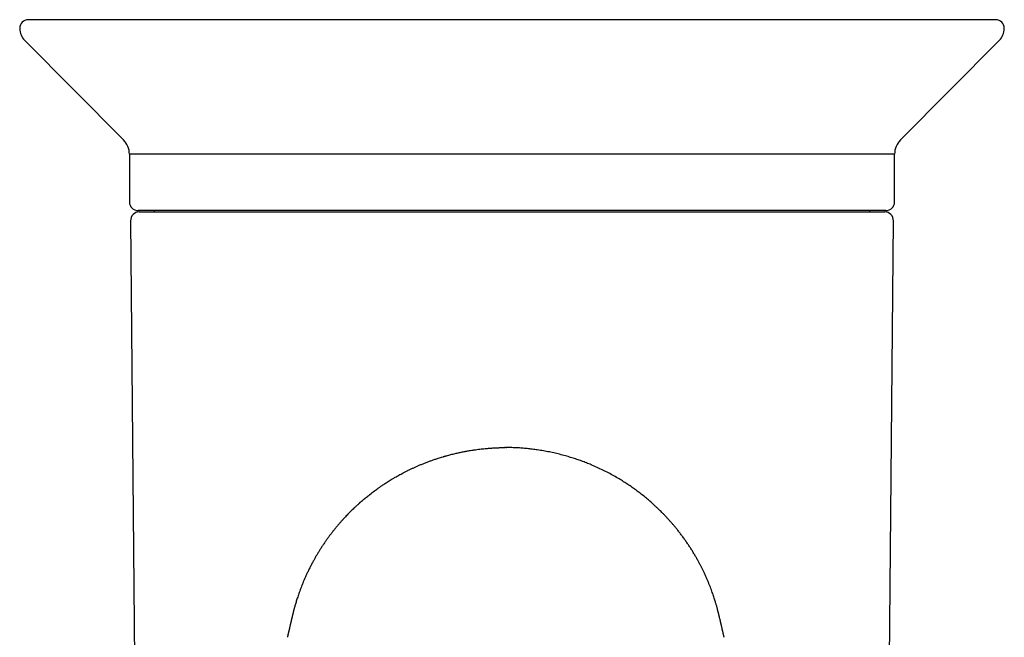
# Model space of a CAD drawing. Header units: millimetres. Extents: x 8 to 384, y 12 to 695.
# Tile 8 of 17: x 177 to 234, y 286 to 322. Entities that reach past the tile are written whole.
import ezdxf

# ---------------------------------------------------------------- set-up
doc = ezdxf.new("R2010")
doc.units = ezdxf.units.MM

msp = doc.modelspace()

# ---------------------------------------------------------------- linework, layer by layer
at = {"color": 7, "linetype": 'Continuous', "lineweight": 30}
for p, q in [((177.446, 320.713), (183.127, 314.993)), ((227.873, 314.993), (233.554, 320.713)), ((183.476, 314.169), (183.476, 311.418)), ((205.5, 314.169), (183.476, 314.169)), ((227.524, 314.169), (205.5, 314.169)), ((227.524, 311.418), (227.524, 314.169)), ((227.024, 310.918), (183.976, 310.918)), ((184.037, 310.838), (205.5, 310.838)), ((184.902, 310.918), (184.902, 310.838)), ((205.5, 310.838), (226.963, 310.838)), ((226.098, 310.838), (226.098, 310.918)), ((183.537, 310.333), (183.83, 276.758)), ((227.17, 276.758), (227.463, 310.333)), ((192.568, 286.333), (192.571, 286.346)), ((217.714, 286.333), (217.711, 286.346))]:
    msp.add_line(p, q, dxfattribs=at)
for centre, radius, start, end in [((177.656, 321.418), 0.5, 90, 180), ((233.344, 321.418), 0.5, 0, 90), ((178.156, 321.418), 1, 180, 224.8031), ((232.844, 321.418), 1, 315.1969, 0), ((182.276, 314.148), 1.2, 1, 44.8031), ((228.724, 314.148), 1.2, 135.1969, 179), ((183.976, 311.418), 0.5, 180, 270), ((227.024, 311.418), 0.5, 270, 0), ((184.037, 310.338), 0.5, 90, 180.5), ((226.963, 310.338), 0.5, 359.5, 90)]:
    msp.add_arc(centre, radius, start, end, dxfattribs=at)
for points, knots in [([(205.5, 321.918), (205.306, 321.918), (204.918, 321.918), (204.337, 321.918), (203.757, 321.918), (203.201, 321.918), (202.669, 321.918), (202.292, 321.918), (202.046, 321.918), (201.932, 321.918), (201.814, 321.918), (201.691, 321.918), (201.562, 321.918), (201.434, 321.918), (201.178, 321.918), (200.795, 321.918), (200.286, 321.918), (199.78, 321.918), (199.296, 321.918), (198.833, 321.918), (198.41, 321.918), (198.118, 321.918), (197.956, 321.918), (197.906, 321.918), (197.855, 321.918), (197.805, 321.918), (197.754, 321.918), (197.562, 321.918), (197.229, 321.918), (196.759, 321.918), (196.291, 321.918), (195.826, 321.918), (195.365, 321.918), (194.969, 321.918), (194.638, 321.918), (194.371, 321.918), (194.105, 321.918), (193.839, 321.918), (193.575, 321.918), (193.305, 321.918), (193.029, 321.918), (192.715, 321.918), (192.372, 321.918), (192.001, 321.918), (191.633, 321.918), (191.265, 321.918), (190.894, 321.918), (190.536, 321.918), (190.191, 321.918), (189.865, 321.918), (189.608, 321.918), (189.417, 321.918), (189.291, 321.918), (189.166, 321.918), (189.041, 321.918), (188.917, 321.918), (188.715, 321.918), (188.437, 321.918), (188.086, 321.918), (187.739, 321.918), (187.439, 321.918), (187.185, 321.918), (186.974, 321.918), (186.764, 321.918), (186.553, 321.918), (186.293, 321.918), (185.987, 321.918), (185.64, 321.918), (185.368, 321.918), (185.168, 321.918), (185.037, 321.918), (184.906, 321.918), (184.777, 321.918), (184.649, 321.918), (184.456, 321.918), (184.203, 321.918), (183.892, 321.918), (183.587, 321.918), (183.311, 321.918), (183.061, 321.918), (182.836, 321.918), (182.613, 321.918), (182.366, 321.918), (182.099, 321.918), (181.817, 321.918), (181.598, 321.918), (181.438, 321.918), (181.334, 321.918), (181.232, 321.918), (181.13, 321.918), (181.03, 321.918), (180.891, 321.918), (180.715, 321.918), (180.507, 321.918), (180.305, 321.918), (180.111, 321.918), (179.924, 321.918), (179.743, 321.918), (179.569, 321.918), (179.407, 321.918), (179.255, 321.918), (179.116, 321.918), (178.983, 321.918), (178.856, 321.918), (178.735, 321.918), (178.62, 321.918), (178.501, 321.918), (178.38, 321.918), (178.26, 321.918), (178.151, 321.918), (178.053, 321.918), (177.965, 321.918), (177.888, 321.918), (177.824, 321.918), (177.771, 321.918), (177.729, 321.918), (177.696, 321.918), (177.673, 321.918), (177.659, 321.918), (177.657, 321.918), (177.656, 321.918)], [0, 0, 0, 0, 0.013299, 0.026587, 0.039868, 0.053149, 0.06484, 0.076539, 0.079167, 0.081796, 0.084425, 0.087357, 0.090332, 0.093305, 0.096278, 0.108094, 0.119903, 0.131709, 0.143515, 0.153908, 0.164307, 0.173466, 0.174666, 0.175866, 0.177067, 0.178267, 0.179468, 0.180669, 0.191986, 0.203289, 0.214584, 0.225873, 0.237159, 0.248447, 0.255101, 0.261758, 0.268417, 0.275081, 0.281749, 0.288423, 0.295642, 0.30289, 0.312551, 0.322213, 0.331876, 0.341544, 0.351413, 0.361607, 0.370575, 0.379542, 0.388511, 0.392035, 0.39556, 0.399085, 0.402611, 0.406138, 0.409666, 0.419897, 0.430124, 0.440349, 0.450574, 0.457003, 0.463434, 0.469867, 0.476368, 0.483102, 0.494319, 0.505532, 0.516746, 0.521152, 0.525559, 0.529967, 0.534377, 0.538787, 0.5432, 0.554361, 0.565515, 0.576667, 0.587819, 0.596584, 0.605353, 0.614128, 0.623207, 0.635317, 0.647422, 0.659526, 0.664283, 0.66904, 0.673799, 0.678559, 0.683321, 0.688084, 0.698719, 0.709346, 0.71997, 0.730593, 0.741219, 0.751849, 0.762488, 0.773333, 0.783095, 0.792853, 0.80261, 0.812367, 0.822128, 0.831894, 0.841667, 0.85429, 0.866905, 0.879514, 0.892125, 0.904741, 0.917367, 0.930069, 0.941724, 0.953374, 0.965022, 0.976674, 0.988332, 1, 1, 1, 1]), ([(233.344, 321.918), (233.343, 321.918), (233.341, 321.918), (233.324, 321.918), (233.296, 321.918), (233.257, 321.918), (233.207, 321.918), (233.146, 321.918), (233.08, 321.918), (233.01, 321.918), (232.94, 321.918), (232.863, 321.918), (232.779, 321.918), (232.689, 321.918), (232.592, 321.918), (232.481, 321.918), (232.353, 321.918), (232.207, 321.918), (232.052, 321.918), (231.898, 321.918), (231.749, 321.918), (231.606, 321.918), (231.459, 321.918), (231.29, 321.918), (231.098, 321.918), (230.878, 321.918), (230.695, 321.918), (230.555, 321.918), (230.46, 321.918), (230.365, 321.918), (230.267, 321.918), (230.169, 321.918), (230.023, 321.918), (229.828, 321.918), (229.578, 321.918), (229.32, 321.918), (229.073, 321.918), (228.839, 321.918), (228.62, 321.918), (228.399, 321.918), (228.151, 321.918), (227.876, 321.918), (227.568, 321.918), (227.322, 321.918), (227.143, 321.918), (227.035, 321.918), (226.925, 321.918), (226.815, 321.918), (226.704, 321.918), (226.591, 321.918), (226.414, 321.918), (226.168, 321.918), (225.852, 321.918), (225.529, 321.918), (225.242, 321.918), (224.991, 321.918), (224.78, 321.918), (224.567, 321.918), (224.355, 321.918), (224.099, 321.918), (223.795, 321.918), (223.439, 321.918), (223.158, 321.918), (222.955, 321.918), (222.831, 321.918), (222.708, 321.918), (222.583, 321.918), (222.458, 321.918), (222.333, 321.918), (222.135, 321.918), (221.865, 321.918), (221.518, 321.918), (221.169, 321.918), (220.815, 321.918), (220.458, 321.918), (220.101, 321.918), (219.747, 321.918), (219.421, 321.918), (219.12, 321.918), (218.843, 321.918), (218.564, 321.918), (218.283, 321.918), (218.001, 321.918), (217.724, 321.918), (217.453, 321.918), (217.101, 321.918), (216.658, 321.918), (216.122, 321.918), (215.582, 321.918), (215.059, 321.918), (214.554, 321.918), (214.087, 321.918), (213.762, 321.918), (213.58, 321.918), (213.523, 321.918), (213.467, 321.918), (213.41, 321.918), (213.353, 321.918), (213.147, 321.918), (212.79, 321.918), (212.281, 321.918), (211.769, 321.918), (211.256, 321.918), (210.723, 321.918), (210.171, 321.918), (209.747, 321.918), (209.47, 321.918), (209.341, 321.918), (209.217, 321.918), (209.097, 321.918), (208.983, 321.918), (208.868, 321.918), (208.612, 321.918), (208.214, 321.918), (207.673, 321.918), (207.131, 321.918), (206.588, 321.918), (206.044, 321.918), (205.681, 321.918), (205.5, 321.918)], [0, 0, 0, 0, 0.012722, 0.025434, 0.038142, 0.050851, 0.063565, 0.07629, 0.088942, 0.098856, 0.108765, 0.118672, 0.12858, 0.138492, 0.148409, 0.158333, 0.170516, 0.18269, 0.194859, 0.207029, 0.216595, 0.226165, 0.235743, 0.245108, 0.257578, 0.270043, 0.282508, 0.287406, 0.292305, 0.297205, 0.302107, 0.30701, 0.311916, 0.323481, 0.335039, 0.346593, 0.358148, 0.36723, 0.376316, 0.385408, 0.394187, 0.405873, 0.417556, 0.429239, 0.433174, 0.437109, 0.441046, 0.444983, 0.448921, 0.45286, 0.456801, 0.467512, 0.478219, 0.488922, 0.499627, 0.506357, 0.513089, 0.519824, 0.526496, 0.532928, 0.543642, 0.554354, 0.565066, 0.568674, 0.572282, 0.575891, 0.5795, 0.583111, 0.586722, 0.590335, 0.600067, 0.609796, 0.619523, 0.62925, 0.638981, 0.648717, 0.658138, 0.667362, 0.674608, 0.681854, 0.689101, 0.696349, 0.7036, 0.710854, 0.717555, 0.724221, 0.737541, 0.750849, 0.764152, 0.777454, 0.789166, 0.800886, 0.811211, 0.812564, 0.813917, 0.81527, 0.816624, 0.817977, 0.819331, 0.831374, 0.843405, 0.855428, 0.867448, 0.879469, 0.892699, 0.90594, 0.908915, 0.911891, 0.914868, 0.91754, 0.920168, 0.922796, 0.925423, 0.937854, 0.950278, 0.9627, 0.975124, 0.987556, 1, 1, 1, 1]), ([(198.61, 295.457), (198.636, 295.473), (198.693, 295.507), (198.783, 295.56), (198.883, 295.617), (198.994, 295.679), (199.114, 295.744), (199.244, 295.813), (199.383, 295.885), (199.534, 295.96), (199.687, 296.034), (199.842, 296.106), (199.997, 296.176), (200.16, 296.246), (200.333, 296.318), (200.515, 296.39), (200.697, 296.46), (200.881, 296.527), (201.064, 296.59), (201.232, 296.646), (201.384, 296.693), (201.481, 296.723), (201.544, 296.741), (201.57, 296.749), (201.597, 296.757), (201.624, 296.765), (201.651, 296.773), (201.679, 296.78), (201.706, 296.788), (201.806, 296.816), (201.979, 296.862), (202.222, 296.922), (202.461, 296.976), (202.686, 297.023), (202.897, 297.063), (203.086, 297.096), (203.233, 297.119), (203.317, 297.131), (203.347, 297.136), (203.355, 297.137), (203.363, 297.138), (203.372, 297.139), (203.38, 297.14), (203.388, 297.142), (203.449, 297.15), (203.561, 297.165), (203.721, 297.184), (203.872, 297.201), (204.014, 297.215), (204.148, 297.226), (204.272, 297.236), (204.387, 297.243), (204.493, 297.249), (204.595, 297.254), (204.691, 297.258), (204.781, 297.261), (204.86, 297.263), (204.928, 297.265), (204.985, 297.265), (205.03, 297.266), (205.065, 297.266), (205.084, 297.266), (205.092, 297.266)], [0, 0, 0, 0, 0.0148647, 0.0313977, 0.0495988, 0.0694682, 0.0910063, 0.1137848, 0.138175, 0.164179, 0.1917987, 0.2165005, 0.2423644, 0.2693897, 0.2975752, 0.3269202, 0.3574237, 0.3852248, 0.4139225, 0.4435169, 0.4635411, 0.4839565, 0.4880128, 0.4920841, 0.4961706, 0.5002722, 0.504389, 0.5085209, 0.5126679, 0.5168302, 0.5540516, 0.590265, 0.625472, 0.6596674, 0.6889188, 0.7173807, 0.7417728, 0.7523111, 0.7534866, 0.7546606, 0.755833, 0.757004, 0.7581735, 0.7593415, 0.7605079, 0.7844736, 0.8071842, 0.8286401, 0.8488418, 0.8677899, 0.8851803, 0.9013629, 0.9163384, 0.9301075, 0.9442902, 0.9569163, 0.9679861, 0.9775, 0.9854583, 0.991861, 0.9967082, 1, 1, 1, 1]), ([(205.141, 297.266), (205.133, 297.266), (205.116, 297.266), (205.1, 297.266), (205.092, 297.266)], [0, 0, 0, 0, 0.50001, 1, 1, 1, 1]), ([(205.141, 297.266), (205.149, 297.266), (205.166, 297.266), (205.182, 297.266), (205.19, 297.266)], [0, 0, 0, 0, 0.5, 1, 1, 1, 1]), ([(211.672, 295.457), (211.571, 295.517), (211.367, 295.637), (211.052, 295.807), (210.729, 295.971), (210.398, 296.127), (210.084, 296.264), (209.787, 296.383), (209.512, 296.488), (209.231, 296.586), (208.947, 296.679), (208.646, 296.77), (208.327, 296.857), (207.991, 296.939), (207.65, 297.013), (207.306, 297.078), (206.977, 297.131), (206.666, 297.173), (206.373, 297.206), (206.078, 297.232), (205.783, 297.251), (205.487, 297.263), (205.289, 297.265), (205.19, 297.266)], [0, 0, 0, 0, 0.055977, 0.11195, 0.167933, 0.223936, 0.279949, 0.323961, 0.36797, 0.411975, 0.455976, 0.499978, 0.549985, 0.600009, 0.650052, 0.700099, 0.750138, 0.791824, 0.833493, 0.875143, 0.916775, 0.958393, 1, 1, 1, 1]), ([(196.75, 294.096), (196.81, 294.149), (196.932, 294.255), (197.122, 294.413), (197.338, 294.586), (197.532, 294.734), (197.68, 294.843), (197.74, 294.886), (197.762, 294.902), (197.769, 294.907), (197.776, 294.912), (197.783, 294.917), (197.79, 294.922), (197.813, 294.938), (197.856, 294.968), (197.92, 295.013), (197.993, 295.063), (198.075, 295.119), (198.165, 295.178), (198.264, 295.243), (198.37, 295.311), (198.486, 295.383), (198.568, 295.432), (198.61, 295.457)], [0, 0, 0, 0, 0.106889, 0.217289, 0.327709, 0.473496, 0.537648, 0.565875, 0.569571, 0.573268, 0.576964, 0.58066, 0.584357, 0.588053, 0.617678, 0.651469, 0.689426, 0.73155, 0.777838, 0.827354, 0.880886, 0.938435, 1, 1, 1, 1]), ([(213.532, 294.095), (213.473, 294.147), (213.339, 294.265), (213.122, 294.444), (212.889, 294.629), (212.654, 294.806), (212.418, 294.975), (212.175, 295.141), (211.928, 295.302), (211.757, 295.406), (211.672, 295.457)], [0, 0, 0, 0, 0.106087, 0.239201, 0.372344, 0.497901, 0.623459, 0.749, 0.874514, 1, 1, 1, 1]), ([(196.75, 294.096), (196.749, 294.095), (196.744, 294.09), (196.733, 294.08), (196.718, 294.067), (196.703, 294.053), (196.688, 294.04), (196.672, 294.026), (196.648, 294.004), (196.605, 293.964), (196.543, 293.907), (196.469, 293.839), (196.389, 293.763), (196.3, 293.677), (196.202, 293.58), (196.103, 293.48), (196.004, 293.378), (195.905, 293.273), (195.803, 293.163), (195.698, 293.046), (195.589, 292.924), (195.482, 292.798), (195.376, 292.671), (195.27, 292.541), (195.163, 292.406), (195.055, 292.265), (194.946, 292.118), (194.836, 291.966), (194.726, 291.809), (194.615, 291.645), (194.511, 291.486), (194.415, 291.333), (194.325, 291.188), (194.236, 291.037), (194.147, 290.884), (194.053, 290.713), (193.954, 290.529), (193.853, 290.333), (193.76, 290.143), (193.675, 289.96), (193.595, 289.784), (193.521, 289.614), (193.453, 289.448), (193.389, 289.29), (193.331, 289.138), (193.278, 288.993), (193.228, 288.855), (193.182, 288.721), (193.14, 288.594), (193.101, 288.473), (193.066, 288.359), (193.034, 288.252), (193.005, 288.152), (192.979, 288.06), (192.958, 287.984), (192.942, 287.924), (192.93, 287.876), (192.919, 287.834), (192.909, 287.796), (192.9, 287.762), (192.895, 287.739), (192.891, 287.725), (192.889, 287.717), (192.886, 287.706), (192.882, 287.689), (192.877, 287.667), (192.87, 287.64), (192.86, 287.6), (192.85, 287.559), (192.839, 287.512), (192.83, 287.471), (192.822, 287.44), (192.816, 287.413), (192.809, 287.383), (192.802, 287.353), (192.795, 287.323), (192.788, 287.293), (192.781, 287.262), (192.773, 287.226), (192.764, 287.187), (192.754, 287.145), (192.744, 287.102), (192.734, 287.059), (192.723, 287.013), (192.711, 286.957), (192.699, 286.906), (192.69, 286.866), (192.682, 286.832), (192.675, 286.803), (192.668, 286.77), (192.66, 286.737), (192.653, 286.706), (192.646, 286.677), (192.64, 286.648), (192.633, 286.62), (192.626, 286.588), (192.618, 286.554), (192.608, 286.509), (192.599, 286.472), (192.592, 286.44), (192.588, 286.424), (192.585, 286.409), (192.582, 286.395), (192.578, 286.381), (192.575, 286.369), (192.573, 286.356), (192.571, 286.349), (192.57, 286.345)], [0, 0, 0, 0, 0.0007159, 0.0024902, 0.0041236, 0.0058399, 0.0080218, 0.0103095, 0.0126384, 0.018292, 0.0289653, 0.0391278, 0.0498954, 0.0635149, 0.0780448, 0.0935133, 0.1081307, 0.1235214, 0.1396981, 0.1566742, 0.1744637, 0.1930815, 0.2108018, 0.2292365, 0.2483984, 0.2683009, 0.2889577, 0.3099941, 0.3317863, 0.3543493, 0.3776986, 0.396955, 0.4167334, 0.4370426, 0.4578916, 0.4787954, 0.5055195, 0.5314852, 0.5566696, 0.5803763, 0.6033036, 0.6254321, 0.6467428, 0.6672172, 0.6864948, 0.7049323, 0.7225134, 0.7392192, 0.7553452, 0.7705244, 0.7847422, 0.7979857, 0.8102436, 0.8215063, 0.8317655, 0.837967, 0.8434696, 0.8482525, 0.8523307, 0.8557299, 0.8584965, 0.858963, 0.859641, 0.8606238, 0.8619156, 0.8641219, 0.8666375, 0.8692544, 0.8756786, 0.8808095, 0.8844004, 0.8876429, 0.8907061, 0.8939783, 0.8974616, 0.9008094, 0.9035069, 0.9066092, 0.9104706, 0.915034, 0.9194681, 0.9235924, 0.9276172, 0.9330991, 0.9385266, 0.9434893, 0.9479905, 0.9507836, 0.9535496, 0.9565768, 0.9601696, 0.9626719, 0.9653152, 0.9681027, 0.9709364, 0.9734966, 0.9767725, 0.9799171, 0.9861192, 0.9875621, 0.9889148, 0.9902781, 0.9917508, 0.9934121, 0.9953181, 0.9975058, 1, 1, 1, 1]), ([(217.712, 286.345), (217.711, 286.349), (217.709, 286.356), (217.706, 286.369), (217.703, 286.382), (217.7, 286.396), (217.697, 286.41), (217.693, 286.426), (217.69, 286.442), (217.682, 286.474), (217.675, 286.507), (217.667, 286.541), (217.663, 286.558), (217.659, 286.576), (217.652, 286.606), (217.643, 286.644), (217.633, 286.69), (217.622, 286.735), (217.613, 286.774), (217.606, 286.808), (217.599, 286.838), (217.591, 286.873), (217.581, 286.915), (217.569, 286.968), (217.555, 287.027), (217.544, 287.077), (217.531, 287.131), (217.521, 287.177), (217.512, 287.214), (217.504, 287.249), (217.497, 287.279), (217.491, 287.306), (217.482, 287.343), (217.471, 287.393), (217.456, 287.457), (217.442, 287.513), (217.433, 287.554), (217.427, 287.576), (217.423, 287.592), (217.421, 287.604), (217.417, 287.62), (217.411, 287.642), (217.404, 287.671), (217.397, 287.701), (217.39, 287.728), (217.385, 287.748), (217.382, 287.762), (217.379, 287.772), (217.377, 287.778), (217.375, 287.789), (217.37, 287.808), (217.363, 287.834), (217.355, 287.866), (217.345, 287.903), (217.332, 287.952), (217.316, 288.011), (217.296, 288.083), (217.275, 288.159), (217.251, 288.242), (217.225, 288.329), (217.195, 288.428), (217.16, 288.538), (217.12, 288.66), (217.076, 288.79), (217.029, 288.926), (216.976, 289.071), (216.919, 289.222), (216.857, 289.38), (216.79, 289.544), (216.718, 289.713), (216.64, 289.888), (216.562, 290.058), (216.483, 290.222), (216.405, 290.379), (216.322, 290.539), (216.235, 290.703), (216.144, 290.867), (216.045, 291.04), (215.94, 291.217), (215.828, 291.397), (215.716, 291.571), (215.597, 291.749), (215.472, 291.93), (215.34, 292.114), (215.209, 292.289), (215.079, 292.456), (214.951, 292.616), (214.826, 292.767), (214.704, 292.909), (214.585, 293.044), (214.469, 293.172), (214.356, 293.295), (214.245, 293.411), (214.137, 293.521), (214.046, 293.611), (213.971, 293.684), (213.913, 293.741), (213.857, 293.795), (213.803, 293.845), (213.753, 293.892), (213.707, 293.935), (213.666, 293.973), (213.629, 294.007), (213.599, 294.035), (213.574, 294.058), (213.555, 294.075), (213.541, 294.088), (213.534, 294.094), (213.532, 294.095)], [0, 0, 0, 0, 0.0025345, 0.0047526, 0.0066803, 0.0083573, 0.0098433, 0.0112234, 0.0126021, 0.0140844, 0.0203903, 0.0219854, 0.0235906, 0.0252385, 0.0269746, 0.0314467, 0.0360132, 0.0401671, 0.0438107, 0.0468687, 0.0497378, 0.052638, 0.0573483, 0.0625848, 0.0682491, 0.0740068, 0.079746, 0.0837438, 0.0880165, 0.091851, 0.0950507, 0.0976701, 0.1002693, 0.1066915, 0.1138667, 0.1213138, 0.1242775, 0.1267255, 0.1282849, 0.1295367, 0.1310938, 0.1331501, 0.1357596, 0.138948, 0.1412056, 0.1430004, 0.1443048, 0.1451249, 0.1456077, 0.1461181, 0.1483718, 0.1512999, 0.1549155, 0.1592245, 0.1642297, 0.1722224, 0.1809581, 0.1903981, 0.2005375, 0.2113708, 0.2228915, 0.2373423, 0.2527249, 0.2690241, 0.2862228, 0.3046799, 0.3240348, 0.3442699, 0.3653673, 0.3873082, 0.4100734, 0.4336429, 0.4538392, 0.4745654, 0.4958092, 0.5175582, 0.5397866, 0.5618294, 0.5871076, 0.6116425, 0.6354492, 0.6585425, 0.6851235, 0.710736, 0.7354018, 0.7591418, 0.781976, 0.8039235, 0.8244659, 0.8442005, 0.8631429, 0.8813077, 0.8987092, 0.9153608, 0.9312754, 0.9402235, 0.9489274, 0.9573855, 0.9652355, 0.9722513, 0.9784524, 0.9838642, 0.9885212, 0.9924743, 0.9950244, 0.9972721, 0.9992882, 1, 1, 1, 1])]:
    msp.add_open_spline(points, degree=3, knots=knots, dxfattribs=at)

doc.saveas('drawing.dxf')
